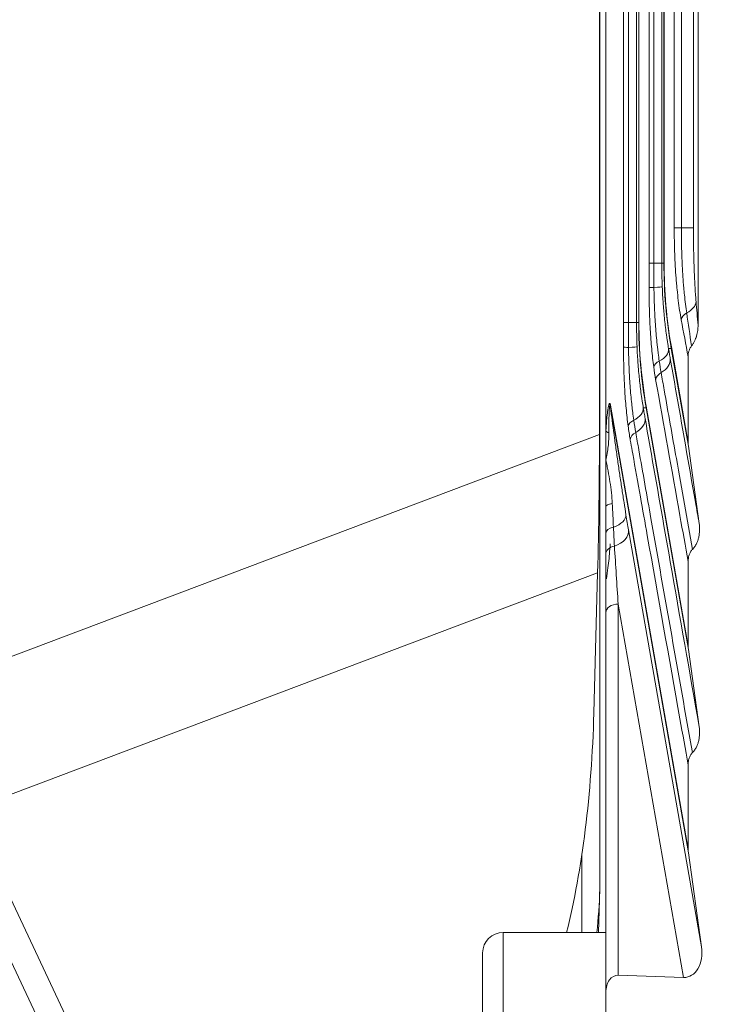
# Model space of a CAD drawing. Header units: millimetres. Extents: x 4 to 836, y 5 to 589.
# Tile 70 of 154: x 458 to 475, y 269 to 293. Entities that reach past the tile are written whole.
import ezdxf

# ---------------------------------------------------------------- set-up
doc = ezdxf.new("R2010")
doc.units = ezdxf.units.MM
doc.layers.add('1', color=7, linetype='Continuous', true_color=0xffffff)
doc.styles.add('ideas_simplex', font='simplex.shx')
doc.dimstyles.get("Standard").update_dxf_attribs({"dimtxt": 0.18, "dimasz": 0.18, "dimexe": 0.18, "dimexo": 0.0625, "dimgap": 0.09, "dimtad": 0, "dimtih": 1, "dimtoh": 1, "dimdec": 4, "dimzin": 0, "dimdsep": 46, "dimtxsty": 'Standard', "dimcen": 0.09, "dimadec": 0, "dimazin": 0, "dimtfac": 1, "dimtdec": 4, "dimtofl": 0, "dimtmove": 0, "dimatfit": 3, "dimfxl": 1, "dimtolj": 1, "dimtzin": 0, "dimarcsym": 0})

# ---------------------------------------------------------------- blocks, each defined once
blk = doc.blocks.new('_U5')
at = {"layer": '1', "color": 87, "lineweight": 25}
for p, q in [((352.914749, 274.528086), (347.289749, 274.528086)), ((347.289749, 274.528086), (347.289749, 273.028086)), ((352.914749, 273.028086), (352.914749, 274.528086)), ((347.289749, 261.823086), (347.289749, 260.323086)), ((352.914749, 260.323086), (352.914749, 261.823086)), ((347.289749, 260.323086), (352.914749, 260.323086))]:
    blk.add_line(p, q, dxfattribs=at)
at = {"layer": '1', "color": 152, "lineweight": 13}
for p, q in [((372.598505, 274.49198), (352.414749, 274.49198)), ((475.719038, 260.359191), (352.414749, 260.359191))]:
    blk.add_line(p, q, dxfattribs=at)
at = {"layer": '1', "color": 27, "lineweight": 13}
blk.add_line((354.414749, 260.323086), (354.414749, 274.528086), dxfattribs=at)
at = {"layer": '1', "color": 27, "lineweight": 18}
for points in [[(354.414749, 274.49198), (354.94373, 271.491982), (353.885768, 271.491978)], [(354.414749, 260.359191), (353.885768, 263.359189), (354.94373, 263.359193)]]:
    blk.add_solid(points, dxfattribs=at)
at = {"layer": '1', "color": 87, "linetype": 'Continuous', "lineweight": 25, "char_height": 3, "attachment_point": 7, "rotation": 90, "line_spacing_factor": 1.204819, "style": 'ideas_simplex'}
for s, insert in [('\\W1.3286;14,1', (345.448749, 261.770586)), ('\\W1.2097;.556', (352.761249, 261.770586))]:
    blk.add_mtext(s, dxfattribs=dict(at, insert=insert))

msp = doc.modelspace()

# ---------------------------------------------------------------- linework, layer by layer
at = {"layer": '1', "color": 9, "linetype": 'Continuous', "lineweight": 13}
for p, q in [((472.248, 350.042), (472.248, 271.677)), ((472.828, 285.465), (472.828, 336.253)), ((472.943, 336.253), (472.943, 285.465)), ((473.143, 336.253), (473.143, 285.465)), ((473.195, 285.465), (473.195, 336.253)), ((473.2, 336.253), (473.2, 285.465)), ((473.449, 286.906), (473.449, 334.812)), ((473.562, 334.812), (473.562, 286.906)), ((473.758, 334.812), (473.758, 286.906)), ((473.809, 286.906), (473.809, 334.812)), ((473.813, 334.812), (473.813, 286.906)), ((474.061, 287.769), (474.061, 333.95)), ((474.234, 333.95), (474.234, 287.769)), ((474.527, 333.95), (474.527, 287.769)), ((474.061, 287.769), (474.234, 287.769)), ((474.527, 287.769), (474.234, 287.769)), ((473.562, 286.906), (473.449, 286.906)), ((473.562, 286.906), (473.758, 286.906)), ((473.758, 286.906), (473.809, 286.906)), ((473.813, 286.906), (473.809, 286.906)), ((472.828, 285.465), (472.943, 285.465)), ((472.943, 285.465), (473.143, 285.465)), ((473.143, 285.465), (473.195, 285.465)), ((473.2, 285.465), (473.195, 285.465)), ((473.99, 284.867), (474.398, 282.534)), ((473.989, 284.825), (473.923, 284.825)), ((472.508, 283.447), (474.398, 272.634)), ((473.377, 283.426), (474.398, 277.584)), ((473.376, 283.384), (473.307, 283.384)), ((455.482, 276.41), (472.238, 282.736)), ((472.948, 280.41), (474.726, 270.257)), ((472.194, 279.362), (456.89, 273.585)), ((472.695, 278.606), (472.695, 269.569)), ((474.287, 269.513), (472.695, 278.606)), ((456.89, 273.585), (460.248, 266.452)), ((459.596, 266.324), (456.238, 273.458)), ((471.814, 270.61), (471.814, 272.529))]:
    msp.add_line(p, q, dxfattribs=at)
at = {"layer": '1', "color": 9, "linetype": 'Continuous', "lineweight": 18}
for p, q in [((472.238, 282.736), (472.238, 338.983)), ((472.395, 338.889), (472.395, 282.829)), ((474.64, 285.4), (474.64, 336.319)), ((474.404, 282.45), (473.989, 284.825)), ((474.398, 282.534), (474.398, 284.627)), ((474.404, 272.55), (472.506, 283.406)), ((474.404, 277.5), (473.376, 283.384)), ((472.395, 282.114), (472.395, 282.829)), ((474.404, 282.45), (474.668, 280.566)), ((472.395, 280.974), (472.395, 282.114)), ((472.395, 278.394), (472.395, 279.823)), ((474.398, 279.643), (474.398, 277.584)), ((472.102, 275.948), (472.194, 279.362)), ((472.395, 269.155), (472.395, 278.394)), ((474.404, 277.5), (474.668, 275.617)), ((474.398, 272.634), (474.398, 274.693)), ((474.404, 272.55), (474.726, 270.257)), ((472.218, 270.609), (472.248, 271.677)), ((474.287, 269.513), (472.695, 269.569)), ((472.395, 269.155), (472.395, 267.602))]:
    msp.add_line(p, q, dxfattribs=at)
at = {"layer": '1', "color": 27, "linetype": 'Continuous', "lineweight": 18}
for p, q in [((472.395, 270.609), (469.895, 270.609)), ((469.395, 265.609), (469.395, 270.109))]:
    msp.add_line(p, q, dxfattribs=at)
at = {"layer": '1', "color": 27, "linetype": 'Continuous', "lineweight": 13}
msp.add_line((469.895, 270.609), (469.895, 265.109), dxfattribs=at)
at = {"layer": '1', "color": 27, "linetype": 'Continuous', "lineweight": 18}
msp.add_arc((469.895, 270.109), 0.5, 90, 180, dxfattribs=at)
at = {"layer": '1', "color": 9, "linetype": 'Continuous', "lineweight": 13}
for centre, major_axis, ratio, start_param, end_param in [((492.45, 286.906), (18.641, 0), 0.804669, 3.141593, 3.280787), ((492.154, 286.906), (18.341, 0), 0.801466, 3.141593, 3.280787), ((473.744, 286.317), (0.3, -0.001), 0.013164, 3.316141, 4.078307), ((473.27, 286.31), (0.5, 0.02), 0.017296, 5.346386, 6.248299), ((474.094, 285.975), (-0.498, -0.042), 0.693938, 2.084972, 3.020251), ((474.526, 285.526), (-0.295, -0.055), 0.719792, 5.156217, 6.030355), ((491.836, 285.465), (18.641, 0), 0.804669, 3.141593, 3.280787), ((491.541, 285.465), (18.341, 0), 0.801466, 3.141593, 3.280787), ((473.122, 284.859), (-0.3, 0.001), 0.013532, 0.174549, 0.948005), ((472.656, 284.851), (0.5, 0.02), 0.017085, 5.335104, 6.248301), ((474.286, 284.867), (0.296, 0.052), 0.698672, 2.89643, 3.093265), ((473.428, 284.756), (0.493, 0.083), 0.615754, 5.180651, 6.239307), ((473.857, 284.382), (0.297, 0.04), 0.605431, 2.058459, 2.921644), ((473.469, 284.515), (0.492, 0.086), 0.704438, 5.169118, 6.234471), ((473.904, 284.077), (-0.295, -0.053), 0.705086, 5.167267, 6.035792), ((472.803, 283.447), (-0.296, -0.052), 0.698672, 6.038022, 6.234858), ((473.672, 283.426), (0.296, 0.052), 0.698672, 2.89643, 3.093265), ((472.812, 283.315), (0.493, 0.083), 0.609677, 5.16886, 6.239568), ((473.233, 282.941), (-0.297, -0.04), 0.598925, 5.189179, 6.064607), ((472.856, 283.059), (0.492, 0.086), 0.704461, 5.156196, 6.23447), ((472.69, 282.829), (0.299, -0.018), 0.328285, 3.326481, 3.896077), ((473.283, 282.617), (-0.295, -0.053), 0.705087, 5.154346, 6.035791), ((472.695, 280.974), (0.3, 0), 0.315085, 2.067951, 3.141593), ((472.39, 280.713), (0.493, 0.081), 0.555445, 5.016168, 6.24161), ((472.761, 282.184), (0.353, -2.514), 0.034118, 5.299287, 5.49116), ((472.695, 280.333), (0.3, 0), 0.513377, 1.961543, 3.141593), ((472.453, 280.341), (0.493, 0.086), 0.701748, 4.899598, 6.234653), ((472.695, 279.823), (-0.3, 0), 0.6788, 5.019443, 6.283185), ((472.695, 278.96), (0.297, -4.591), 0.004973, 4.479675, 4.789152), ((472.695, 278.394), (-0.3, 0), 0.707107, 4.712389, 6.283185)]:
    msp.add_ellipse(centre, major_axis=major_axis, ratio=ratio, start_param=start_param, end_param=end_param, dxfattribs=at)
at = {"layer": '1', "color": 9, "linetype": 'Continuous', "lineweight": 18}
for centre, major_axis, ratio, start_param, end_param in [((471.349, 281.967), (0.064, 10.708), 0.082871, 4.46717, 4.784734), ((474.705, 282.47), (0.088, -0.423), 0.693559, 4.419789, 4.616624), ((474.705, 277.52), (0.088, -0.423), 0.693559, 4.419789, 4.616624), ((469.114, 276.804), (0, -9.813), 0.305731, 0.887609, 1.48353), ((474.705, 272.571), (0.088, -0.423), 0.693559, 4.419789, 4.616624), ((470.753, 273.474), (0.44, -5.094), 0.281545, 0.949401, 1.186046), ((474.225, 270.222), (0.147, -0.702), 0.696643, 6.113289, 7.757821), ((472.695, 269.144), (0.015, -0.424), 0.706247, 3.092307, 4.663104)]:
    msp.add_ellipse(centre, major_axis=major_axis, ratio=ratio, start_param=start_param, end_param=end_param, dxfattribs=at)
at = {"layer": '1', "color": 9, "linetype": 'Continuous', "lineweight": 13}
for points, knots in [([(474.231, 285.526), (474.217, 285.598), (474.192, 285.749), (474.158, 285.995), (474.139, 286.171), (474.128, 286.286), (474.126, 286.309), (474.121, 286.355), (474.119, 286.379), (474.113, 286.449), (474.109, 286.497), (474.098, 286.641), (474.085, 286.836), (474.076, 287.038), (474.07, 287.192), (474.069, 287.243), (474.067, 287.322), (474.066, 287.348), (474.065, 287.4), (474.062, 287.531), (474.061, 287.663), (474.061, 287.769)], [0, 0, 0, 0, 0.125, 0.25, 0.375, 0.375, 0.40625, 0.40625, 0.4375, 0.4375, 0.5, 0.5, 0.625, 0.75, 0.75, 0.8125, 0.8125, 0.84375, 0.84375, 0.875, 1, 1, 1, 1]), ([(474.234, 287.769), (474.234, 287.671), (474.235, 287.478), (474.239, 287.287), (474.243, 287.168), (474.244, 287.144), (474.245, 287.097), (474.248, 287.026), (474.251, 286.957), (474.257, 286.819), (474.267, 286.639), (474.28, 286.467), (474.288, 286.361), (474.29, 286.34), (474.294, 286.298), (474.295, 286.277), (474.301, 286.215), (474.305, 286.175), (474.317, 286.056), (474.334, 285.903), (474.354, 285.762), (474.364, 285.694)], [0, 0, 0, 0, 0.125, 0.25, 0.25, 0.28125, 0.28125, 0.3125, 0.375, 0.375, 0.5, 0.625, 0.625, 0.65625, 0.65625, 0.6875, 0.6875, 0.75, 0.75, 0.875, 1, 1, 1, 1]), ([(474.527, 287.769), (474.527, 287.727), (474.527, 287.685), (474.528, 287.602), (474.528, 287.56), (474.529, 287.436), (474.531, 287.273), (474.536, 287.034), (474.541, 286.878), (474.547, 286.723), (474.55, 286.648), (474.557, 286.502), (474.564, 286.36), (474.573, 286.227), (474.579, 286.129), (474.582, 286.098), (474.587, 286.035), (474.589, 286.005), (474.592, 285.975)], [0, 0, 0, 0, 0.0625, 0.0625, 0.125, 0.125, 0.25, 0.375, 0.5, 0.5, 0.625, 0.625, 0.75, 0.875, 0.875, 0.9375, 0.9375, 1, 1, 1, 1]), ([(473.561, 284.382), (473.542, 284.52), (473.526, 284.665), (473.498, 284.969), (473.486, 285.128), (473.466, 285.46), (473.452, 285.797), (473.448, 286.142), (473.448, 286.317)], [0, 0, 0, 0, 0.25, 0.25, 0.5, 0.5, 0.75, 1, 1, 1, 1]), ([(473.566, 286.315), (473.568, 286.152), (473.572, 285.992), (473.58, 285.793), (473.582, 285.753), (473.586, 285.674), (473.588, 285.634), (473.595, 285.517), (473.6, 285.44), (473.617, 285.214), (473.63, 285.068), (473.649, 284.891), (473.653, 284.856), (473.661, 284.787), (473.665, 284.752), (473.678, 284.651), (473.686, 284.586), (473.696, 284.522)], [0, 0, 0, 0, 0.25, 0.25, 0.3125, 0.3125, 0.375, 0.375, 0.5, 0.5, 0.75, 0.75, 0.8125, 0.8125, 0.875, 0.875, 1, 1, 1, 1]), ([(473.769, 286.329), (473.774, 286.192), (473.782, 286.055), (473.794, 285.887), (473.797, 285.854), (473.802, 285.787), (473.805, 285.754), (473.814, 285.655), (473.82, 285.591), (473.84, 285.401), (473.855, 285.279), (473.875, 285.132), (473.879, 285.103), (473.888, 285.045), (473.892, 285.016), (473.905, 284.932), (473.914, 284.878), (473.923, 284.825)], [0, 0, 0, 0, 0.25, 0.25, 0.3125, 0.3125, 0.375, 0.375, 0.5, 0.5, 0.75, 0.75, 0.8125, 0.8125, 0.875, 0.875, 1, 1, 1, 1]), ([(472.937, 282.941), (472.919, 283.079), (472.887, 283.367), (472.863, 283.682), (472.852, 283.887), (472.849, 283.929), (472.845, 284.011), (472.843, 284.053), (472.838, 284.178), (472.835, 284.262), (472.828, 284.515), (472.826, 284.686), (472.827, 284.859)], [0, 0, 0, 0, 0.25, 0.5, 0.5, 0.5625, 0.5625, 0.625, 0.625, 0.75, 0.75, 1, 1, 1, 1]), ([(472.947, 284.856), (472.949, 284.696), (472.953, 284.537), (472.962, 284.34), (472.963, 284.301), (472.967, 284.222), (472.969, 284.184), (472.976, 284.068), (472.981, 283.992), (472.997, 283.767), (473.01, 283.623), (473.029, 283.448), (473.033, 283.413), (473.041, 283.344), (473.045, 283.31), (473.057, 283.21), (473.066, 283.145), (473.075, 283.081)], [0, 0, 0, 0, 0.25, 0.25, 0.3125, 0.3125, 0.375, 0.375, 0.5, 0.5, 0.75, 0.75, 0.8125, 0.8125, 0.875, 0.875, 1, 1, 1, 1]), ([(473.155, 284.871), (473.16, 284.735), (473.168, 284.601), (473.18, 284.435), (473.183, 284.402), (473.188, 284.336), (473.197, 284.238), (473.206, 284.142), (473.226, 283.955), (473.24, 283.834), (473.26, 283.688), (473.265, 283.659), (473.273, 283.602), (473.277, 283.574), (473.29, 283.491), (473.298, 283.437), (473.307, 283.384)], [0, 0, 0, 0, 0.25, 0.25, 0.3125, 0.3125, 0.375, 0.5, 0.5, 0.75, 0.75, 0.8125, 0.8125, 0.875, 0.875, 1, 1, 1, 1]), ([(473.923, 284.825), (473.93, 284.783), (473.937, 284.741), (473.95, 284.661), (473.957, 284.622), (473.964, 284.584)], [0, 0, 0, 0, 0.5, 0.5, 1, 1, 1, 1]), ([(473.964, 284.584), (474.005, 284.351), (474.046, 284.118), (474.25, 282.953), (474.413, 282.021), (474.607, 280.914), (474.638, 280.74), (474.668, 280.566)], [0, 0, 0, 0, 0.17401, 0.17401, 0.870051, 0.870051, 1, 1, 1, 1]), ([(473.741, 284.241), (473.766, 284.102), (473.79, 283.962), (473.914, 283.263), (474.013, 282.705), (474.242, 281.41), (474.373, 280.673), (474.503, 279.937)], [0, 0, 0, 0, 0.097362, 0.097362, 0.486808, 0.486808, 1, 1, 1, 1]), ([(474.398, 279.643), (474.332, 280.015), (474.266, 280.387), (474.002, 281.866), (473.805, 282.971), (473.608, 284.077)], [0, 0, 0, 0, 0.251874, 0.251874, 1, 1, 1, 1]), ([(472.395, 282.829), (472.4, 282.909), (472.406, 282.986), (472.416, 283.099), (472.419, 283.135), (472.425, 283.189), (472.427, 283.207), (472.431, 283.241), (472.433, 283.259), (472.438, 283.292), (472.44, 283.309), (472.445, 283.341), (472.447, 283.356), (472.453, 283.386), (472.455, 283.401), (472.461, 283.427), (472.464, 283.44), (472.469, 283.456), (472.47, 283.462), (472.474, 283.471), (472.475, 283.476), (472.479, 283.483), (472.481, 283.486), (472.484, 283.491), (472.486, 283.492), (472.489, 283.493), (472.49, 283.493), (472.492, 283.493), (472.493, 283.492), (472.495, 283.49), (472.497, 283.487), (472.5, 283.481), (472.5, 283.479), (472.502, 283.474), (472.505, 283.465), (472.507, 283.455), (472.508, 283.447)], [0, 0, 0, 0, 0.25, 0.25, 0.375, 0.375, 0.4375, 0.4375, 0.5, 0.5, 0.5625, 0.5625, 0.625, 0.625, 0.6875, 0.6875, 0.75, 0.75, 0.78125, 0.78125, 0.8125, 0.8125, 0.84375, 0.84375, 0.875, 0.875, 0.890625, 0.890625, 0.90625, 0.90625, 0.9375, 0.9375, 0.953125, 0.953125, 0.96875, 1, 1, 1, 1]), ([(472.506, 283.406), (472.505, 283.414), (472.504, 283.421), (472.502, 283.429), (472.501, 283.432), (472.499, 283.436), (472.499, 283.437), (472.497, 283.439), (472.496, 283.439), (472.495, 283.439), (472.494, 283.438), (472.493, 283.436), (472.492, 283.435), (472.491, 283.432), (472.491, 283.43), (472.489, 283.424), (472.488, 283.419), (472.487, 283.408), (472.486, 283.403), (472.484, 283.385), (472.482, 283.372), (472.48, 283.345), (472.479, 283.331), (472.477, 283.302), (472.477, 283.287), (472.474, 283.242), (472.473, 283.211), (472.471, 283.147), (472.47, 283.115), (472.469, 283.049), (472.469, 283.016), (472.468, 282.914), (472.468, 282.845), (472.468, 282.775)], [0, 0, 0, 0, 0.03125, 0.03125, 0.046875, 0.046875, 0.0625, 0.0625, 0.078125, 0.078125, 0.09375, 0.09375, 0.109375, 0.109375, 0.125, 0.125, 0.15625, 0.15625, 0.1875, 0.1875, 0.25, 0.25, 0.3125, 0.3125, 0.375, 0.375, 0.5, 0.5, 0.625, 0.625, 0.75, 0.75, 1, 1, 1, 1]), ([(472.506, 283.406), (472.534, 283.188), (472.564, 282.966), (472.599, 282.71), (472.603, 282.681), (472.61, 282.624), (472.614, 282.595), (472.626, 282.509), (472.634, 282.452), (472.658, 282.281), (472.674, 282.167), (472.707, 281.942), (472.723, 281.829), (472.748, 281.662), (472.756, 281.606), (472.773, 281.497), (472.781, 281.443), (472.806, 281.282), (472.822, 281.178), (472.854, 280.976), (472.87, 280.878), (472.885, 280.782)], [0, 0, 0, 0, 0.25, 0.25, 0.28125, 0.28125, 0.3125, 0.3125, 0.375, 0.375, 0.5, 0.5, 0.625, 0.625, 0.6875, 0.6875, 0.75, 0.75, 0.875, 0.875, 1, 1, 1, 1]), ([(473.307, 283.384), (473.315, 283.339), (473.322, 283.295), (473.337, 283.21), (473.344, 283.168), (473.351, 283.128)], [0, 0, 0, 0, 0.5, 0.5, 1, 1, 1, 1]), ([(473.351, 283.128), (473.392, 282.895), (473.433, 282.662), (473.637, 281.497), (473.801, 280.565), (474.199, 278.294), (474.434, 276.955), (474.668, 275.617)], [0, 0, 0, 0, 0.093073, 0.093073, 0.465363, 0.465363, 1, 1, 1, 1]), ([(472.395, 282.114), (472.401, 282.142), (472.407, 282.169), (472.418, 282.224), (472.424, 282.252), (472.438, 282.335), (472.446, 282.39), (472.458, 282.5), (472.462, 282.555), (472.467, 282.665), (472.468, 282.72), (472.468, 282.775)], [0, 0, 0, 0, 0.125, 0.125, 0.25, 0.25, 0.5, 0.5, 0.75, 0.75, 1, 1, 1, 1]), ([(473.123, 282.782), (473.147, 282.643), (473.172, 282.503), (473.296, 281.804), (473.395, 281.246), (473.83, 278.787), (474.167, 276.887), (474.503, 274.987)], [0, 0, 0, 0, 0.053763, 0.053763, 0.268815, 0.268815, 1, 1, 1, 1]), ([(474.398, 274.693), (474.332, 275.065), (474.266, 275.438), (473.934, 277.299), (473.669, 278.789), (473.348, 280.591), (473.292, 280.904), (473.174, 281.567), (473.112, 281.917), (473.034, 282.355), (473.018, 282.443), (472.999, 282.552), (472.995, 282.574), (472.99, 282.602), (472.989, 282.607), (472.988, 282.614), (472.987, 282.615), (472.987, 282.617)], [0, 0, 0, 0, 0.14097, 0.14097, 0.704852, 0.704852, 0.823284, 0.823284, 0.955951, 0.955951, 0.989117, 0.989117, 0.997409, 0.997409, 0.999482, 0.999482, 1, 1, 1, 1]), ([(472.395, 282.114), (472.4, 282.092), (472.405, 282.07), (472.414, 282.025), (472.428, 281.958), (472.442, 281.892), (472.467, 281.758), (472.482, 281.67), (472.51, 281.493), (472.521, 281.405), (472.54, 281.231), (472.548, 281.144), (472.552, 281.057)], [0, 0, 0, 0, 0.0625, 0.0625, 0.125, 0.25, 0.25, 0.5, 0.5, 0.75, 0.75, 1, 1, 1, 1])]:
    msp.add_open_spline(points, degree=3, knots=knots, dxfattribs=at)
for points in [[(473.448, 286.317), (473.449, 286.514), (473.449, 286.71), (473.449, 286.906)], [(473.562, 286.906), (473.562, 286.709), (473.563, 286.512), (473.566, 286.315)], [(473.758, 286.906), (473.758, 286.714), (473.761, 286.521), (473.769, 286.329)], [(474.592, 285.975), (474.608, 285.784), (474.624, 285.592), (474.64, 285.4)], [(474.364, 285.694), (474.403, 285.427), (474.442, 285.16), (474.481, 284.892)], [(472.827, 284.859), (472.827, 285.061), (472.828, 285.263), (472.828, 285.465)], [(472.943, 285.465), (472.943, 285.262), (472.944, 285.059), (472.947, 284.856)], [(473.143, 285.465), (473.143, 285.267), (473.147, 285.069), (473.155, 284.871)], [(474.398, 284.627), (474.342, 284.927), (474.287, 285.226), (474.231, 285.526)], [(473.608, 284.077), (473.591, 284.173), (473.576, 284.274), (473.561, 284.382)], [(473.696, 284.522), (473.71, 284.423), (473.725, 284.329), (473.741, 284.241)], [(472.987, 282.617), (472.969, 282.718), (472.952, 282.826), (472.937, 282.941)], [(473.075, 283.081), (473.09, 282.975), (473.106, 282.876), (473.123, 282.782)], [(472.552, 281.057), (472.557, 280.955), (472.567, 280.757), (472.576, 280.567), (472.581, 280.476)], [(472.581, 280.476), (472.585, 280.393), (472.593, 280.234), (472.601, 280.088), (472.604, 280.017)]]:
    msp.add_open_spline(points, degree=3, dxfattribs=at)
at = {"layer": '1', "color": 9, "linetype": 'Continuous', "lineweight": 18}
for points, knots in [([(474.64, 285.4), (474.64, 285.354), (474.637, 285.309), (474.625, 285.221), (474.616, 285.177), (474.6, 285.122), (474.597, 285.112), (474.589, 285.09), (474.586, 285.079), (474.573, 285.047), (474.564, 285.027), (474.544, 284.986), (474.533, 284.966), (474.515, 284.938), (474.509, 284.928), (474.495, 284.91), (474.489, 284.901), (474.481, 284.892)], [0, 0, 0, 0, 0.25, 0.25, 0.5, 0.5, 0.5625, 0.5625, 0.625, 0.625, 0.75, 0.75, 0.875, 0.875, 0.9375, 0.9375, 1, 1, 1, 1]), ([(474.481, 284.892), (474.466, 284.873), (474.454, 284.853), (474.438, 284.822), (474.433, 284.811), (474.425, 284.789), (474.421, 284.778), (474.411, 284.744), (474.406, 284.721), (474.4, 284.674), (474.398, 284.651), (474.398, 284.627)], [0, 0, 0, 0, 0.25, 0.25, 0.375, 0.375, 0.5, 0.5, 0.75, 0.75, 1, 1, 1, 1]), ([(474.668, 280.566), (474.676, 280.51), (474.679, 280.455), (474.677, 280.371), (474.675, 280.343), (474.669, 280.302), (474.667, 280.288), (474.663, 280.26), (474.66, 280.246), (474.65, 280.205), (474.643, 280.178), (474.624, 280.125), (474.613, 280.099), (474.594, 280.061), (474.587, 280.049), (474.573, 280.025), (474.565, 280.013), (474.541, 279.978), (474.523, 279.957), (474.503, 279.937)], [0, 0, 0, 0, 0.25, 0.25, 0.375, 0.375, 0.4375, 0.4375, 0.5, 0.5, 0.625, 0.625, 0.75, 0.75, 0.8125, 0.8125, 0.875, 0.875, 1, 1, 1, 1]), ([(474.503, 279.937), (474.484, 279.918), (474.468, 279.896), (474.448, 279.862), (474.442, 279.85), (474.431, 279.826), (474.426, 279.813), (474.414, 279.775), (474.408, 279.749), (474.4, 279.696), (474.398, 279.669), (474.398, 279.643)], [0, 0, 0, 0, 0.25, 0.25, 0.375, 0.375, 0.5, 0.5, 0.75, 0.75, 1, 1, 1, 1]), ([(474.668, 275.617), (474.676, 275.561), (474.679, 275.505), (474.677, 275.421), (474.675, 275.394), (474.669, 275.352), (474.667, 275.338), (474.663, 275.31), (474.66, 275.296), (474.65, 275.255), (474.643, 275.228), (474.624, 275.175), (474.613, 275.149), (474.594, 275.112), (474.587, 275.099), (474.573, 275.075), (474.565, 275.063), (474.541, 275.029), (474.523, 275.007), (474.503, 274.987)], [0, 0, 0, 0, 0.25, 0.25, 0.375, 0.375, 0.4375, 0.4375, 0.5, 0.5, 0.625, 0.625, 0.75, 0.75, 0.8125, 0.8125, 0.875, 0.875, 1, 1, 1, 1]), ([(474.503, 274.987), (474.484, 274.968), (474.468, 274.947), (474.448, 274.912), (474.442, 274.9), (474.431, 274.876), (474.426, 274.863), (474.414, 274.825), (474.408, 274.799), (474.402, 274.76), (474.401, 274.746), (474.399, 274.72), (474.398, 274.706), (474.398, 274.693)], [0, 0, 0, 0, 0.25, 0.25, 0.375, 0.375, 0.5, 0.5, 0.75, 0.75, 0.875, 0.875, 1, 1, 1, 1])]:
    msp.add_open_spline(points, degree=3, knots=knots, dxfattribs=at)
for points in [[(472.395, 280.333), (472.395, 280.435), (472.395, 280.643), (472.395, 280.862), (472.395, 280.974)], [(472.395, 279.823), (472.395, 279.901), (472.395, 280.065), (472.395, 280.241), (472.395, 280.333)]]:
    msp.add_open_spline(points, degree=3, dxfattribs=at)
at = {"layer": '1', "color": 252, "linetype": 'Continuous', "lineweight": 18}
msp.add_open_spline([(472.411, 279.22), (472.424, 279.309), (472.436, 279.399), (472.466, 279.64), (472.481, 279.791), (472.496, 279.985), (472.499, 280.028), (472.502, 280.07)], degree=3, knots=[0, 0, 0, 0, 0.318115, 0.318115, 0.850526, 0.850526, 1, 1, 1, 1], dxfattribs=at)

# ---------------------------------------------------------------- dimensions: what is measured, and where the dimension line sits
at = {"layer": '1', "color": 87, "linetype": 'Continuous', "lineweight": 25}
dim = msp.add_linear_dim(base=(354.415, 274.492), p1=(480.818, 260.359), p2=(375.099, 274.492), angle=270, text='<>\\P[\\C87;{\\H1.00x;\\Fsimplex.shx;.556\\Fsimplex.shx;}\\C87; ]', dimstyle='Standard', override={"dimtxt": 3, "dimasz": 3, "dimexe": 2, "dimexo": 2.5, "dimgap": 1.5, "dimtad": 1, "dimtih": 0, "dimtoh": 0, "dimdec": 1, "dimlfac": 1, "dimzin": 8, "dimdsep": 44, "dimlunit": 2, "dimtxsty": 'ideas_simplex', "dimsah": 1, "dimse1": 0, "dimse2": 0, "dimsd1": 0, "dimsd2": 0, "dimclrd": 27, "dimclre": 152, "dimclrt": 87, "dimtol": 0, "dimtm": -0.1, "dimtfac": 0.5, "dimtdec": 2, "dimtofl": 1, "dimtmove": 0, "dimtzin": 8, "dimlwd": 13, "dimlwe": 13}, dxfattribs=at)
dim.commit()
dim.dimension.update_dxf_attribs({"geometry": '_U5', "text_midpoint": (354.415, 267.426), "dimtype": 160})

doc.saveas('drawing.dxf')
